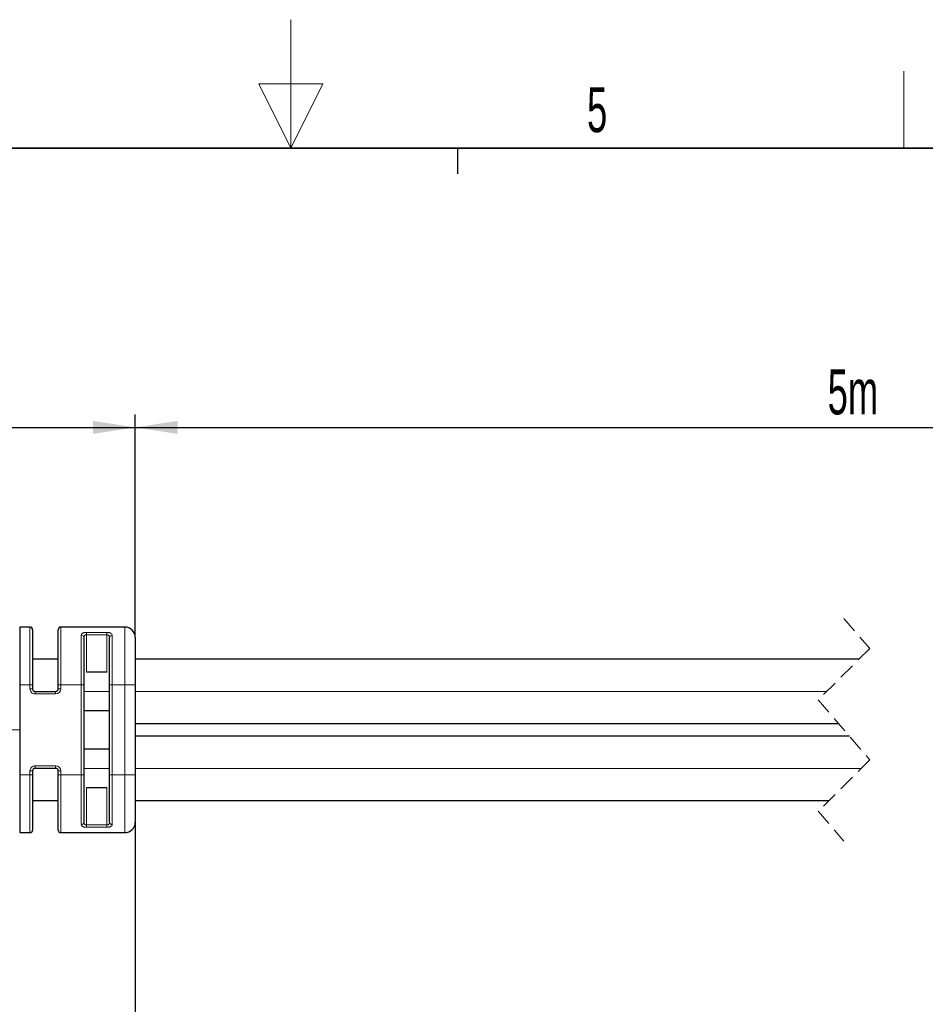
# Model space of a CAD drawing. Header units: millimetres. Extents: x 5 to 418, y 2 to 292.
# Tile 37 of 43: x 196 to 266, y 216 to 292. Entities that reach past the tile are written whole.
import ezdxf

# ---------------------------------------------------------------- set-up
doc = ezdxf.new("R2010")
doc.units = ezdxf.units.MM
doc.linetypes.add('HIDDEN', pattern=[1.905, 1.27, -0.635])
doc.layers.add('SLD-0', color=7, linetype='Continuous')
doc.styles.add('SLDTEXTSTYLE0', font='TXT', dxfattribs={"width": 0.605})
doc.dimstyles.new('SLDDIMSTYLE1', dxfattribs={"dimtxt": 3.5, "dimasz": 3.302, "dimexe": 0, "dimexo": 0.0625, "dimgap": 0.875, "dimtad": 1, "dimdec": 0, "dimrnd": 1e-09, "dimzin": 12, "dimdsep": 46, "dimtxsty": 'SLDTEXTSTYLE0', "dimsah": 1, "dimcen": 0.09, "dimadec": 0, "dimazin": 3, "dimtfac": 1, "dimtofl": 0, "dimtmove": 0, "dimatfit": 3, "dimfxl": 1, "dimfrac": 2, "dimtolj": 1, "dimtzin": 12, "dimarcsym": 0})
doc.dimstyles.new('SLDDIMSTYLE2', dxfattribs={"dimtxt": 3.5, "dimasz": 3.302, "dimexe": 0, "dimexo": 0.0625, "dimgap": 0.875, "dimtad": 1, "dimrnd": 1e-09, "dimzin": 12, "dimdsep": 46, "dimtxsty": 'SLDTEXTSTYLE0', "dimsah": 1, "dimcen": 0.09, "dimadec": 0, "dimazin": 3, "dimtfac": 1, "dimtofl": 0, "dimtmove": 0, "dimatfit": 3, "dimfxl": 1, "dimfrac": 2, "dimtolj": 1, "dimtzin": 12, "dimarcsym": 0})

# ---------------------------------------------------------------- blocks, each defined once
blk = doc.blocks.new('_D_2')
at = {"layer": 'SLD-0', "color": 7}
for p, q in [((181.975, 250.15), (181.975, 261.754)), ((204.875, 244.404), (204.875, 261.754)), ((181.975, 260.754), (204.875, 260.754))]:
    blk.add_line(p, q, dxfattribs=at)
for points in [[(181.975, 260.754), (185.277, 260.246), (185.277, 261.262)], [(204.875, 260.754), (201.573, 261.262), (201.573, 260.246)]]:
    blk.add_solid(points, dxfattribs=at)
at = {"layer": 'SLD-0', "color": 7, "insert": (190.751, 265.266), "char_height": 3.5, "attachment_point": 1, "style": 'SLDTEXTSTYLE0'}
blk.add_mtext('23', dxfattribs=at)
blk = doc.blocks.new('_D_3')
at = {"layer": 'SLD-0', "color": 7}
for p, q in [((204.875, 244.404), (204.875, 261.755)), ((319.425, 244.268), (319.425, 261.754)), ((204.875, 260.755), (319.425, 260.754))]:
    blk.add_line(p, q, dxfattribs=at)
for points in [[(204.875, 260.755), (208.177, 260.247), (208.177, 261.263)], [(319.425, 260.754), (316.123, 261.262), (316.123, 260.246)]]:
    blk.add_solid(points, dxfattribs=at)
at = {"layer": 'SLD-0', "color": 7, "insert": (258.81, 265.266), "char_height": 3.5, "attachment_point": 1, "rotation": 359.99983, "style": 'SLDTEXTSTYLE0'}
blk.add_mtext('5m', dxfattribs=at)
blk = doc.blocks.new('_D_4')
at = {"layer": 'SLD-0', "color": 7}
for p, q in [((204.875, 230.004), (204.875, 188.691)), ((333.41, 208.991), (333.41, 188.691)), ((204.875, 189.691), (333.41, 189.691))]:
    blk.add_line(p, q, dxfattribs=at)
for points in [[(204.875, 189.691), (208.177, 189.183), (208.177, 190.199)], [(333.41, 189.691), (330.108, 190.199), (330.108, 189.183)]]:
    blk.add_solid(points, dxfattribs=at)
at = {"layer": 'SLD-0', "color": 7, "insert": (265.803, 194.203), "char_height": 3.5, "attachment_point": 1, "style": 'SLDTEXTSTYLE0'}
blk.add_mtext('1m', dxfattribs=at)

msp = doc.modelspace()

# ---------------------------------------------------------------- linework, layer by layer
at = {"color": 7, "linetype": 'HIDDEN', "lineweight": 18}
for p, q in [((260.081, 245.879), (262.081, 243.542)), ((262.081, 243.542), (258.081, 239.542)), ((258.081, 239.542), (262.081, 234.867)), ((262.081, 234.867), (258.081, 230.867)), ((258.081, 230.867), (260.081, 228.529))]:
    msp.add_line(p, q, dxfattribs=at)
at = {"color": 7, "linetype": 'Continuous', "lineweight": 25}
for p, q in [((196.675, 245.204), (195.875, 245.204)), ((195.875, 245.204), (195.875, 240.704)), ((196.875, 245.004), (196.875, 240.704)), ((198.875, 240.704), (198.875, 245.004)), ((204.075, 245.204), (199.075, 245.204)), ((200.875, 244.399), (200.875, 240.704)), ((202.875, 240.704), (202.875, 244.399)), ((204.875, 244.404), (204.875, 240.704)), ((198.875, 242.704), (196.875, 242.704)), ((261.243, 242.704), (204.875, 242.704)), ((202.675, 241.704), (201.075, 241.704)), ((195.875, 240.704), (195.875, 237.204)), ((196.875, 240.704), (196.875, 240.404)), ((197.075, 240.204), (198.675, 240.204)), ((198.875, 240.404), (198.875, 240.704)), ((200.875, 240.704), (200.875, 233.704)), ((202.875, 233.704), (202.875, 240.704)), ((204.875, 240.704), (204.875, 233.704)), ((200.875, 238.704), (202.875, 238.704)), ((204.875, 237.704), (259.653, 237.704)), ((195.875, 237.204), (195.875, 233.704)), ((260.509, 236.704), (204.875, 236.704)), ((202.875, 235.704), (200.875, 235.704)), ((196.875, 234.004), (196.875, 233.704)), ((198.675, 234.204), (197.075, 234.204)), ((198.875, 233.704), (198.875, 234.004)), ((195.875, 233.704), (195.875, 229.204)), ((196.875, 233.704), (196.875, 229.404)), ((198.875, 229.404), (198.875, 233.704)), ((200.875, 233.704), (200.875, 230.01)), ((202.875, 230.01), (202.875, 233.704)), ((204.875, 233.704), (204.875, 230.004)), ((201.075, 232.704), (202.675, 232.704)), ((196.875, 231.704), (198.875, 231.704)), ((204.875, 231.704), (258.918, 231.704)), ((195.875, 229.204), (196.675, 229.204)), ((199.075, 229.204), (204.075, 229.204))]:
    msp.add_line(p, q, dxfattribs=at)
at = {"color": 7, "linetype": 'Continuous', "lineweight": 18}
for p, q in [((196.675, 240.704), (196.675, 245.204)), ((199.075, 245.204), (199.075, 240.704)), ((200.675, 240.704), (200.675, 244.571)), ((201.075, 244.791), (202.675, 244.791)), ((201.075, 244.61), (201.075, 244.791)), ((201.075, 244.61), (201.075, 241.704)), ((202.675, 244.61), (201.075, 244.61)), ((202.675, 244.61), (202.675, 244.791)), ((202.675, 241.704), (202.675, 244.61)), ((203.075, 244.571), (203.075, 240.704)), ((204.075, 240.704), (204.075, 245.204)), ((196.675, 240.704), (195.875, 240.704)), ((196.675, 240.404), (196.675, 240.704)), ((196.675, 240.704), (196.875, 240.704)), ((196.675, 240.404), (196.875, 240.404)), ((197.075, 240.004), (197.075, 240.204)), ((198.675, 240.004), (197.075, 240.004)), ((198.675, 240.204), (198.675, 240.004)), ((198.875, 240.704), (199.075, 240.704)), ((198.875, 240.404), (199.075, 240.404)), ((199.075, 240.704), (199.075, 240.404)), ((200.675, 240.704), (199.075, 240.704)), ((200.675, 233.704), (200.675, 240.704)), ((200.875, 240.704), (200.675, 240.704)), ((200.875, 240.204), (202.875, 240.204)), ((202.875, 240.704), (203.075, 240.704)), ((204.075, 240.704), (203.075, 240.704)), ((203.075, 240.704), (203.075, 233.704)), ((204.075, 233.704), (204.075, 240.704)), ((204.875, 240.704), (204.075, 240.704)), ((204.875, 240.204), (258.743, 240.204)), ((187.3, 237.204), (195.875, 237.204)), ((196.675, 233.704), (196.675, 234.004)), ((196.875, 234.004), (196.675, 234.004)), ((197.075, 234.404), (198.675, 234.404)), ((197.075, 234.204), (197.075, 234.404)), ((198.675, 234.404), (198.675, 234.204)), ((199.075, 234.004), (198.875, 234.004)), ((199.075, 234.004), (199.075, 233.704)), ((200.875, 234.204), (202.875, 234.204)), ((204.875, 234.204), (261.418, 234.204)), ((196.675, 233.704), (195.875, 233.704)), ((196.675, 229.204), (196.675, 233.704)), ((196.875, 233.704), (196.675, 233.704)), ((199.075, 233.704), (198.875, 233.704)), ((200.675, 233.704), (199.075, 233.704)), ((199.075, 233.704), (199.075, 229.204)), ((200.675, 229.838), (200.675, 233.704)), ((200.675, 233.704), (200.875, 233.704)), ((203.075, 233.704), (202.875, 233.704)), ((203.075, 233.704), (203.075, 229.838)), ((204.075, 233.704), (203.075, 233.704)), ((204.075, 229.204), (204.075, 233.704)), ((204.075, 233.704), (204.875, 233.704)), ((201.075, 232.704), (201.075, 229.799)), ((202.675, 229.799), (202.675, 232.704)), ((201.075, 229.618), (201.075, 229.799)), ((201.075, 229.799), (202.675, 229.799)), ((202.675, 229.618), (201.075, 229.618)), ((202.675, 229.618), (202.675, 229.799))]:
    msp.add_line(p, q, dxfattribs=at)
at = {"color": 7, "linetype": 'Continuous', "lineweight": 25}
for centre, radius, start, end in [((196.675, 245.004), 0.2, 359.99888, 90.00006), ((199.075, 245.004), 0.2, 89.99994, 180.00112), ((204.075, 244.404), 0.8, 359.99988, 89.99998), ((197.075, 240.404), 0.2, 179.99907, 270.00173), ((198.675, 240.404), 0.2, 270.00191, 359.99729), ((197.075, 234.004), 0.2, 89.99781, 180.00112), ((198.675, 234.004), 0.2, 0.00252, 89.99855), ((204.075, 230.004), 0.8, 269.9999, 0.0002), ((196.675, 229.404), 0.2, 269.99994, 0.00112), ((199.075, 229.404), 0.2, 179.99888, 270.00006)]:
    msp.add_arc(centre, radius, start, end, dxfattribs=at)
at = {"color": 7, "linetype": 'Continuous', "lineweight": 18}
for centre, radius, start, end in [((200.688, 244.384), 0.188, 4.65845, 94.00349), ((203.061, 244.384), 0.188, 85.99997, 175.33809), ((197.075, 240.404), 0.4, 179.99897, 270.0009), ((198.675, 240.404), 0.4, 270.00093, 359.99921), ((197.075, 234.004), 0.4, 89.9991, 180.00103), ((198.675, 234.004), 0.4, 0.00079, 89.99907), ((200.688, 230.025), 0.188, 265.99614, 355.34177), ((203.061, 230.025), 0.188, 184.66169, 274.0004)]:
    msp.add_arc(centre, radius, start, end, dxfattribs=at)
for points, knots in [([(201.075, 244.791), (201.046, 244.79), (200.991, 244.789), (200.912, 244.775), (200.84, 244.755), (200.766, 244.722), (200.692, 244.666), (200.68, 244.601), (200.675, 244.571)], [0, 0, 0, 0, 0.16947, 0.332993, 0.481211, 0.613215, 0.824148, 1, 1, 1, 1]), ([(200.875, 244.399), (200.877, 244.427), (200.881, 244.476), (200.913, 244.534), (200.95, 244.57), (200.989, 244.593), (201.031, 244.607), (201.06, 244.609), (201.075, 244.61)], [0, 0, 0, 0, 0.252496, 0.454838, 0.593596, 0.729791, 0.86526, 1, 1, 1, 1]), ([(203.075, 244.571), (203.069, 244.601), (203.057, 244.666), (202.983, 244.722), (202.909, 244.755), (202.837, 244.775), (202.758, 244.789), (202.703, 244.79), (202.675, 244.791)], [0, 0, 0, 0, 0.176539, 0.387611, 0.519249, 0.66733, 0.830952, 1, 1, 1, 1]), ([(202.675, 244.61), (202.689, 244.609), (202.718, 244.607), (202.76, 244.593), (202.799, 244.571), (202.836, 244.534), (202.868, 244.476), (202.872, 244.427), (202.875, 244.399)], [0, 0, 0, 0, 0.134348, 0.269415, 0.405183, 0.543451, 0.74656, 1, 1, 1, 1]), ([(201.075, 229.799), (201.06, 229.8), (201.031, 229.802), (200.989, 229.816), (200.95, 229.838), (200.913, 229.875), (200.881, 229.933), (200.877, 229.982), (200.875, 230.01)], [0, 0, 0, 0, 0.134344, 0.26943, 0.405195, 0.543462, 0.746563, 1, 1, 1, 1]), ([(202.875, 230.01), (202.872, 229.982), (202.868, 229.933), (202.836, 229.875), (202.799, 229.838), (202.761, 229.816), (202.718, 229.802), (202.689, 229.8), (202.675, 229.799)], [0, 0, 0, 0, 0.252502, 0.454845, 0.593591, 0.729788, 0.86528, 1, 1, 1, 1]), ([(200.675, 229.838), (200.68, 229.808), (200.693, 229.743), (200.767, 229.687), (200.84, 229.653), (200.912, 229.634), (200.991, 229.62), (201.046, 229.619), (201.075, 229.618)], [0, 0, 0, 0, 0.176539, 0.387607, 0.519243, 0.667335, 0.830939, 1, 1, 1, 1]), ([(202.675, 229.618), (202.703, 229.619), (202.758, 229.62), (202.837, 229.633), (202.909, 229.653), (202.983, 229.687), (203.057, 229.743), (203.069, 229.808), (203.075, 229.838)], [0, 0, 0, 0, 0.169473, 0.332983, 0.481216, 0.613209, 0.824144, 1, 1, 1, 1])]:
    msp.add_open_spline(points, degree=3, knots=knots, dxfattribs=at)
at = {"layer": 'SLD-0', "lineweight": 18}
for p, q in [((217, 292.5), (217, 282.5)), ((264.75, 282.5), (264.75, 288.5)), ((219.5, 287.5), (214.5, 287.5)), ((214.5, 287.5), (217, 282.5)), ((217, 282.5), (219.5, 287.5))]:
    msp.add_line(p, q, dxfattribs=at)
at = {"layer": 'SLD-0', "lineweight": 35}
msp.add_line((408, 282.5), (26, 282.5), dxfattribs=at)
at = {"layer": 'SLD-0'}
msp.add_line((230, 280.5), (230, 282.5), dxfattribs=at)
msp.add_line((230, 280.5), (230, 282.5), dxfattribs=at)

# ---------------------------------------------------------------- texts
at = {"layer": 'SLD-0', "insert": (240.853, 287.243), "char_height": 3.5, "attachment_point": 2, "style": 'SLDTEXTSTYLE0'}
msp.add_mtext('5', dxfattribs=at)

# ---------------------------------------------------------------- dimensions: what is measured, and where the dimension line sits
at = {"layer": 'SLD-0', "color": 7}
dim = msp.add_linear_dim(base=(204.875, 260.754), p1=(181.975, 250.15), p2=(204.875, 244.404), dimstyle='SLDDIMSTYLE1', dxfattribs=at)
dim.commit()
dim.dimension.update_dxf_attribs({"geometry": '_D_2', "text_midpoint": (193.425, 260.754), "dimtype": 160})
dim = msp.add_linear_dim(base=(319.425, 260.754), p1=(204.875, 244.404), p2=(319.425, 244.268), angle=359.99983, text='5m', dimstyle='SLDDIMSTYLE2', dxfattribs=at)
dim.commit()
dim.dimension.update_dxf_attribs({"geometry": '_D_3', "text_midpoint": (262.15, 260.754), "dimtype": 160})
dim = msp.add_linear_dim(base=(333.41, 189.691), p1=(204.875, 230.004), p2=(333.41, 208.991), text='1m', dimstyle='SLDDIMSTYLE2', dxfattribs=at)
dim.commit()
dim.dimension.update_dxf_attribs({"geometry": '_D_4', "text_midpoint": (269.142, 189.691), "dimtype": 160})

doc.saveas('drawing.dxf')
